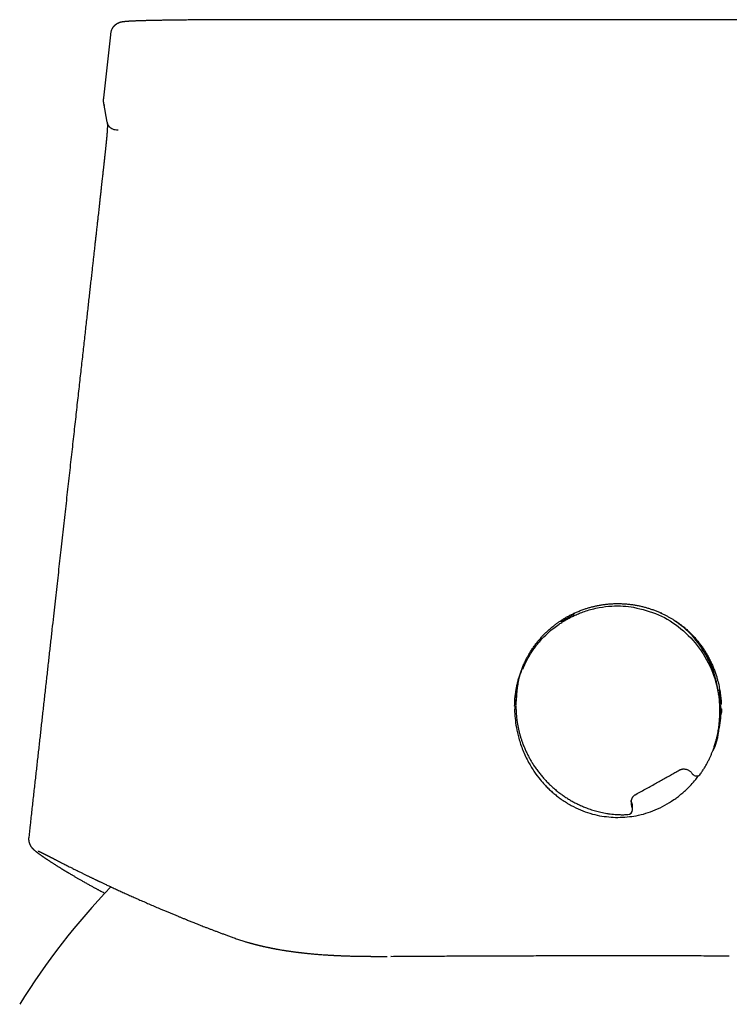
# Model space of a CAD drawing. Header units: millimetres. Extents: x 8 to 591, y 12 to 486.
# Tile 13 of 15: x 285 to 313, y 446 to 486. Entities that reach past the tile are written whole.
import ezdxf

# ---------------------------------------------------------------- set-up
doc = ezdxf.new("R2010")
doc.units = ezdxf.units.MM

msp = doc.modelspace()

# ---------------------------------------------------------------- linework, layer by layer
at = {"color": 7, "linetype": 'Continuous', "lineweight": 30}
for p, q in [((322.384, 485.561), (295.326, 485.561)), ((288.605, 484.953), (288.324, 482.416)), ((288.606, 484.956), (288.606, 484.953)), ((288.325, 482.416), (288.325, 482.418)), ((288.325, 482.212), (288.465, 481.45)), ((310.75, 461.716), (310.698, 461.741)), ((313.123, 458.077), (313.077, 458.671)), ((304.896, 458.186), (304.894, 458.039)), ((313.079, 458.136), (313.08, 458.224)), ((313.09, 457.691), (313.09, 457.722)), ((313.166, 457.814), (313.167, 457.877)), ((313.166, 457.812), (313.166, 457.814)), ((309.562, 454.063), (309.531, 454.191)), ((309.58, 453.839), (309.582, 453.976)), ((309.391, 453.634), (309.389, 453.634))]:
    msp.add_line(p, q, dxfattribs=at)
at = {"color": 7, "linetype": 'Continuous', "lineweight": 30, "flags": 128}
for points in [[(304.924, 458.578), (304.912, 458.644), (304.907, 458.677)], [(299.879, 447.939), (299.877, 447.938), (299.869, 447.938)]]:
    msp.add_lwpolyline(points, dxfattribs=at)
at = {"color": 7, "linetype": 'Continuous', "lineweight": 30}
for centre, radius, start, end in [((309.226, 459.274), 3.935, 347.5202, 349.5923), ((312.15, 455.383), 0.2, 212.8636, 324.6873), ((309.382, 453.978), 0.2, 359.5848, 25.0175), ((309.38, 453.833), 0.2, 273.3092, 356.3863), ((309.39, 453.833), 0.19, 356.4292, 26.5625), ((309.068, 431.082), 28.358, 136.1425, 148.2338)]:
    msp.add_arc(centre, radius, start, end, dxfattribs=at)
for points, knots in [([(295.326, 485.561), (295.248, 485.561), (295.094, 485.561), (294.868, 485.561), (294.648, 485.561), (294.436, 485.561), (294.232, 485.56), (294.04, 485.56), (293.858, 485.56), (293.688, 485.559), (293.524, 485.559), (293.369, 485.559), (293.217, 485.558), (293.071, 485.558), (292.93, 485.557), (292.797, 485.556), (292.673, 485.556), (292.557, 485.555), (292.451, 485.555), (292.353, 485.554), (292.259, 485.553), (292.165, 485.553), (292.07, 485.552), (291.964, 485.551), (291.847, 485.55), (291.721, 485.549), (291.593, 485.548), (291.463, 485.546), (291.349, 485.545), (291.249, 485.544), (291.165, 485.543), (291.084, 485.542), (291.008, 485.541), (290.937, 485.54), (290.866, 485.539), (290.794, 485.537), (290.724, 485.536), (290.66, 485.535), (290.603, 485.534), (290.552, 485.533), (290.512, 485.533), (290.48, 485.532), (290.456, 485.532), (290.432, 485.531), (290.406, 485.531), (290.376, 485.53), (290.341, 485.529), (290.303, 485.528), (290.255, 485.527), (290.197, 485.526), (290.132, 485.524), (290.068, 485.523), (290.008, 485.521), (289.949, 485.52), (289.893, 485.518), (289.832, 485.516), (289.77, 485.514), (289.706, 485.512), (289.648, 485.51), (289.6, 485.508), (289.56, 485.506), (289.528, 485.505), (289.5, 485.504), (289.478, 485.503), (289.46, 485.502), (289.447, 485.501), (289.436, 485.501), (289.425, 485.5), (289.414, 485.499), (289.403, 485.499), (289.391, 485.498), (289.377, 485.497), (289.362, 485.497), (289.345, 485.496), (289.326, 485.494), (289.305, 485.493), (289.284, 485.492), (289.267, 485.49), (289.252, 485.489), (289.24, 485.488), (289.227, 485.487), (289.213, 485.486), (289.2, 485.485), (289.187, 485.483), (289.176, 485.482), (289.165, 485.481), (289.154, 485.48), (289.141, 485.478), (289.127, 485.477), (289.114, 485.475), (289.102, 485.473), (289.09, 485.471), (289.079, 485.47), (289.069, 485.468), (289.059, 485.466), (289.047, 485.464), (289.036, 485.461), (289.026, 485.459), (289.015, 485.457), (289.003, 485.454), (288.989, 485.45), (288.973, 485.445), (288.956, 485.439), (288.936, 485.431), (288.911, 485.421), (288.886, 485.409), (288.863, 485.396), (288.841, 485.382), (288.818, 485.367), (288.797, 485.35), (288.779, 485.334), (288.764, 485.32), (288.752, 485.309), (288.744, 485.3), (288.737, 485.293), (288.729, 485.283), (288.718, 485.271), (288.705, 485.254), (288.691, 485.232), (288.675, 485.207), (288.659, 485.176), (288.643, 485.141), (288.629, 485.101), (288.618, 485.056), (288.61, 485.007), (288.606, 484.973), (288.604, 484.956)], [0, 0, 0, 0, 0.022714, 0.044748, 0.066077, 0.086683, 0.106552, 0.125676, 0.14302, 0.159698, 0.175709, 0.191057, 0.205745, 0.220606, 0.234733, 0.248129, 0.260793, 0.2727, 0.28385, 0.29368, 0.30342, 0.313392, 0.323595, 0.33403, 0.347646, 0.361637, 0.376005, 0.390749, 0.405872, 0.41598, 0.426191, 0.436034, 0.44541, 0.454319, 0.462761, 0.472831, 0.482145, 0.490704, 0.498506, 0.50556, 0.512058, 0.515665, 0.519106, 0.522435, 0.526253, 0.530732, 0.53587, 0.541668, 0.548125, 0.558589, 0.569275, 0.579901, 0.590469, 0.600979, 0.611432, 0.621816, 0.635691, 0.649015, 0.661787, 0.674007, 0.68238, 0.690345, 0.697653, 0.704293, 0.708126, 0.711696, 0.715001, 0.718043, 0.721103, 0.724205, 0.727833, 0.731988, 0.736669, 0.741877, 0.747499, 0.755805, 0.763263, 0.769867, 0.774594, 0.779308, 0.784402, 0.789875, 0.795634, 0.801121, 0.80596, 0.810493, 0.815478, 0.821326, 0.82804, 0.834268, 0.840367, 0.846032, 0.851263, 0.856059, 0.860444, 0.866646, 0.872019, 0.876562, 0.880795, 0.885697, 0.891274, 0.897529, 0.904461, 0.91173, 0.919057, 0.926476, 0.931494, 0.936583, 0.941754, 0.946655, 0.950893, 0.954468, 0.956714, 0.958589, 0.959529, 0.960909, 0.962763, 0.965095, 0.967901, 0.971174, 0.974902, 0.979074, 0.983674, 0.988696, 0.994135, 1, 1, 1, 1]), ([(288.324, 482.418), (288.322, 482.406), (288.319, 482.381), (288.316, 482.347), (288.315, 482.314), (288.315, 482.283), (288.318, 482.254), (288.321, 482.226), (288.327, 482.198), (288.335, 482.171), (288.343, 482.148), (288.351, 482.128), (288.357, 482.117), (288.36, 482.112)], [0, 0, 0, 0, 0.06678, 0.134138, 0.203084, 0.274514, 0.349183, 0.427694, 0.527625, 0.634388, 0.748457, 0.870217, 1, 1, 1, 1]), ([(288.466, 481.449), (288.467, 481.448), (288.467, 481.445), (288.468, 481.44), (288.469, 481.436), (288.47, 481.431), (288.471, 481.427), (288.471, 481.423), (288.472, 481.42), (288.473, 481.416), (288.473, 481.413), (288.474, 481.41), (288.474, 481.407), (288.475, 481.404), (288.475, 481.402), (288.475, 481.399), (288.476, 481.397), (288.476, 481.395), (288.476, 481.393), (288.477, 481.39), (288.477, 481.389), (288.477, 481.387), (288.477, 481.385), (288.478, 481.384), (288.478, 481.382), (288.478, 481.379), (288.479, 481.375), (288.479, 481.368), (288.48, 481.362), (288.48, 481.357), (288.48, 481.354), (288.481, 481.351), (288.481, 481.347), (288.481, 481.343), (288.481, 481.34), (288.481, 481.336), (288.481, 481.332), (288.482, 481.328), (288.482, 481.324), (288.482, 481.319), (288.482, 481.315), (288.482, 481.31), (288.482, 481.305), (288.482, 481.299), (288.482, 481.296), (288.482, 481.294)], [0, 0, 0, 0, 0.030271, 0.065796, 0.100258, 0.133657, 0.165993, 0.197267, 0.227477, 0.254235, 0.2801, 0.30507, 0.329146, 0.352328, 0.374613, 0.396001, 0.416491, 0.436083, 0.454775, 0.472567, 0.489459, 0.50456, 0.518859, 0.532425, 0.545905, 0.559466, 0.596471, 0.634053, 0.67221, 0.687358, 0.702594, 0.717918, 0.733457, 0.749737, 0.766816, 0.784695, 0.803374, 0.822852, 0.84313, 0.864208, 0.886085, 0.912896, 0.940819, 0.969853, 1, 1, 1, 1]), ([(288.468, 481.45), (288.469, 481.441), (288.473, 481.396), (288.499, 481.345), (288.529, 481.298), (288.549, 481.272), (288.578, 481.242), (288.624, 481.204), (288.697, 481.165), (288.798, 481.138), (288.874, 481.137), (288.915, 481.136)], [0, 0, 0, 0, 0.043913, 0.20316, 0.255489, 0.307308, 0.358577, 0.460288, 0.600805, 0.780779, 1, 1, 1, 1]), ([(288.48, 481.295), (288.48, 481.293), (288.48, 481.289), (288.48, 481.284), (288.48, 481.278), (288.48, 481.271), (288.48, 481.265), (288.48, 481.26), (288.48, 481.254), (288.48, 481.248), (288.48, 481.243), (288.48, 481.237), (288.48, 481.232), (288.48, 481.226), (288.479, 481.221), (288.479, 481.216), (288.479, 481.211), (288.479, 481.207), (288.479, 481.202), (288.479, 481.198), (288.478, 481.194), (288.478, 481.189), (288.478, 481.182), (288.477, 481.174), (288.477, 481.167), (288.477, 481.161), (288.476, 481.155), (288.476, 481.148), (288.476, 481.14), (288.475, 481.131), (288.475, 481.122), (288.474, 481.113), (288.473, 481.104), (288.473, 481.096), (288.472, 481.089), (288.472, 481.08), (288.471, 481.069), (288.47, 481.056), (288.469, 481.042), (288.468, 481.028), (288.467, 481.014), (288.466, 481.001), (288.465, 480.988), (288.464, 480.974), (288.463, 480.96), (288.462, 480.946), (288.46, 480.931), (288.459, 480.915), (288.458, 480.9), (288.456, 480.884), (288.455, 480.868), (288.453, 480.852), (288.452, 480.835), (288.45, 480.819), (288.449, 480.803), (288.447, 480.787), (288.446, 480.772), (288.445, 480.758), (288.443, 480.746), (288.442, 480.732), (288.44, 480.715), (288.438, 480.696), (288.436, 480.678), (288.435, 480.661), (288.433, 480.646), (288.432, 480.631), (288.43, 480.614), (288.428, 480.597), (288.427, 480.581), (288.425, 480.565), (288.424, 480.551), (288.422, 480.538), (288.421, 480.524), (288.418, 480.502), (288.415, 480.472), (288.411, 480.432), (288.407, 480.397), (288.404, 480.365), (288.401, 480.333), (288.397, 480.296), (288.392, 480.253), (288.387, 480.205), (288.381, 480.151), (288.374, 480.09), (288.367, 480.023), (288.36, 479.963), (288.355, 479.916), (288.352, 479.885), (288.349, 479.86), (288.347, 479.842), (288.346, 479.828), (288.345, 479.818), (288.344, 479.81), (288.343, 479.803), (288.342, 479.794), (288.34, 479.781), (288.338, 479.762), (288.335, 479.735), (288.332, 479.7), (288.327, 479.658), (288.322, 479.609), (288.315, 479.552), (288.308, 479.488), (288.3, 479.416), (288.292, 479.338), (288.282, 479.248), (288.27, 479.146), (288.258, 479.032), (288.244, 478.911), (288.23, 478.782), (288.215, 478.647), (288.2, 478.509), (288.184, 478.371), (288.169, 478.235), (288.154, 478.1), (288.14, 477.968), (288.13, 477.882), (288.125, 477.839)], [0, 0, 0, 0, 0.013746, 0.032366, 0.050201, 0.067252, 0.083519, 0.098732, 0.113189, 0.126889, 0.139834, 0.152531, 0.164405, 0.175457, 0.185688, 0.195097, 0.203685, 0.211031, 0.217647, 0.223533, 0.2287, 0.233538, 0.2439, 0.253662, 0.262822, 0.271388, 0.278608, 0.286783, 0.295913, 0.305998, 0.317038, 0.32625, 0.335058, 0.343308, 0.350998, 0.358263, 0.369514, 0.380402, 0.390932, 0.401147, 0.409706, 0.419086, 0.429286, 0.440305, 0.452392, 0.464831, 0.476848, 0.488435, 0.499592, 0.51032, 0.520607, 0.531135, 0.541048, 0.550402, 0.559371, 0.567968, 0.576194, 0.582397, 0.58838, 0.594691, 0.601664, 0.6093, 0.617602, 0.622543, 0.627694, 0.633055, 0.638626, 0.644408, 0.649894, 0.654374, 0.658262, 0.662013, 0.665701, 0.669328, 0.679754, 0.689633, 0.698969, 0.704888, 0.711247, 0.718098, 0.725469, 0.733387, 0.741879, 0.750971, 0.760688, 0.771053, 0.776041, 0.780302, 0.783829, 0.785991, 0.787737, 0.789066, 0.789981, 0.790621, 0.791591, 0.792965, 0.794748, 0.797768, 0.801531, 0.806047, 0.811327, 0.81738, 0.824213, 0.831832, 0.840235, 0.849417, 0.860605, 0.872714, 0.885686, 0.899441, 0.913868, 0.928825, 0.943254, 0.957814, 0.972293, 0.986447, 1, 1, 1, 1]), ([(288.125, 477.837), (288.115, 477.752), (288.099, 477.606), (288.076, 477.397), (288.055, 477.212), (288.035, 477.028), (288.014, 476.845), (287.994, 476.661), (287.973, 476.477), (287.952, 476.291), (287.931, 476.102), (287.909, 475.907), (287.887, 475.705), (287.863, 475.489), (287.837, 475.257), (287.809, 475.009), (287.781, 474.754), (287.751, 474.49), (287.721, 474.218), (287.69, 473.939), (287.658, 473.651), (287.625, 473.356), (287.591, 473.053), (287.556, 472.741), (287.521, 472.422), (287.484, 472.094), (287.447, 471.761), (287.409, 471.422), (287.371, 471.077), (287.331, 470.725), (287.291, 470.362), (287.249, 469.989), (287.207, 469.606), (287.163, 469.214), (287.118, 468.815), (287.073, 468.407), (287.026, 467.992), (286.979, 467.569), (286.931, 467.137), (286.882, 466.698), (286.832, 466.25), (286.781, 465.795), (286.73, 465.332), (286.677, 464.86), (286.625, 464.395), (286.574, 463.935), (286.523, 463.482), (286.472, 463.022), (286.42, 462.555), (286.367, 462.082), (286.312, 461.587), (286.254, 461.07), (286.194, 460.531), (286.133, 459.983), (286.071, 459.428), (286.008, 458.865), (285.944, 458.293), (285.881, 457.731), (285.819, 457.176), (285.759, 456.632), (285.697, 456.08), (285.635, 455.522), (285.572, 454.957), (285.508, 454.385), (285.443, 453.807), (285.381, 453.245), (285.339, 452.875), (285.32, 452.701)], [0, 0, 0, 0, 0.010154, 0.017535, 0.024887, 0.032209, 0.039501, 0.046766, 0.054189, 0.06145, 0.068964, 0.076733, 0.084756, 0.093032, 0.10257, 0.112424, 0.122594, 0.133081, 0.143884, 0.155003, 0.16644, 0.178192, 0.190265, 0.202655, 0.215362, 0.228385, 0.241725, 0.255135, 0.268851, 0.282872, 0.297199, 0.312133, 0.327385, 0.342955, 0.358844, 0.37505, 0.391575, 0.408418, 0.425579, 0.443058, 0.460856, 0.478971, 0.497405, 0.516157, 0.535227, 0.552987, 0.571015, 0.58931, 0.607872, 0.626702, 0.645799, 0.666937, 0.688393, 0.710167, 0.73226, 0.754671, 0.7774, 0.800447, 0.821853, 0.843526, 0.865467, 0.887675, 0.91015, 0.932893, 0.955903, 0.97918, 1, 1, 1, 1]), ([(304.843, 457.987), (304.844, 458.007), (304.844, 458.049), (304.846, 458.115), (304.849, 458.188), (304.854, 458.267), (304.861, 458.352), (304.872, 458.443), (304.884, 458.536), (304.902, 458.649), (304.927, 458.781), (304.961, 458.932), (305, 459.083), (305.046, 459.235), (305.098, 459.389), (305.158, 459.543), (305.224, 459.696), (305.296, 459.846), (305.373, 459.992), (305.454, 460.132), (305.538, 460.266), (305.626, 460.395), (305.719, 460.519), (305.815, 460.638), (305.915, 460.753), (306.017, 460.862), (306.122, 460.966), (306.216, 461.053), (306.301, 461.126), (306.377, 461.189), (306.459, 461.254), (306.549, 461.32), (306.645, 461.388), (306.748, 461.456), (306.858, 461.523), (306.974, 461.59), (307.097, 461.655), (307.229, 461.719), (307.369, 461.781), (307.516, 461.84), (307.66, 461.891), (307.8, 461.935), (307.933, 461.972), (308.071, 462.006), (308.214, 462.035), (308.362, 462.061), (308.513, 462.081), (308.669, 462.096), (308.829, 462.106), (308.938, 462.107), (308.993, 462.107)], [0, 0, 0, 0, 0.009377, 0.019675, 0.030913, 0.043106, 0.056268, 0.070408, 0.085034, 0.099781, 0.123196, 0.146909, 0.170921, 0.195232, 0.220294, 0.24567, 0.271361, 0.297237, 0.322791, 0.347531, 0.37192, 0.395962, 0.419663, 0.44345, 0.466895, 0.490004, 0.512723, 0.535015, 0.549434, 0.564572, 0.580722, 0.597885, 0.616058, 0.635242, 0.6549, 0.675517, 0.697097, 0.71964, 0.743151, 0.767635, 0.793099, 0.813754, 0.835022, 0.85691, 0.879426, 0.902581, 0.925956, 0.949972, 0.974647, 1, 1, 1, 1]), ([(305.173, 459.469), (305.215, 459.571), (305.306, 459.786), (305.435, 460.015), (305.534, 460.17), (305.584, 460.246), (305.638, 460.322), (305.695, 460.398), (305.755, 460.475), (305.818, 460.552), (305.949, 460.703), (306.143, 460.9), (306.396, 461.114), (306.6, 461.263), (306.754, 461.363), (306.854, 461.423), (306.91, 461.456), (306.934, 461.469), (306.942, 461.473), (306.976, 461.493), (307.049, 461.532), (307.17, 461.594), (307.321, 461.664), (307.504, 461.74), (307.719, 461.817), (307.969, 461.89), (308.313, 461.967), (308.73, 462.017), (309.194, 462.02), (309.486, 461.98), (309.625, 461.961)], [0, 0, 0, 0, 0.060054, 0.1279, 0.144214, 0.160925, 0.178032, 0.195536, 0.213439, 0.231739, 0.250609, 0.323547, 0.383946, 0.431801, 0.462304, 0.483951, 0.495674, 0.497611, 0.499078, 0.500248, 0.519234, 0.543795, 0.573931, 0.609643, 0.650929, 0.69779, 0.750126, 0.841161, 0.924421, 1, 1, 1, 1]), ([(308.993, 462.107), (309.05, 462.107), (309.164, 462.105), (309.331, 462.094), (309.494, 462.077), (309.651, 462.054), (309.803, 462.027), (309.949, 461.995), (310.089, 461.959), (310.223, 461.919), (310.358, 461.875), (310.493, 461.826), (310.627, 461.772), (310.754, 461.715), (310.874, 461.657), (310.988, 461.597), (311.096, 461.537), (311.197, 461.477), (311.296, 461.414), (311.392, 461.349), (311.484, 461.283), (311.569, 461.218), (311.647, 461.156), (311.72, 461.094), (311.79, 461.032), (311.858, 460.969), (311.939, 460.891), (312.031, 460.795), (312.133, 460.681), (312.232, 460.562), (312.328, 460.435), (312.422, 460.302), (312.512, 460.162), (312.597, 460.016), (312.678, 459.865), (312.753, 459.709), (312.821, 459.553), (312.882, 459.396), (312.936, 459.239), (312.98, 459.096), (313.015, 458.965), (313.043, 458.847), (313.067, 458.73), (313.088, 458.614), (313.106, 458.499), (313.12, 458.388), (313.13, 458.283), (313.138, 458.186), (313.142, 458.111), (313.143, 458.068), (313.144, 458.055)], [0, 0, 0, 0, 0.026766, 0.05286, 0.078293, 0.103071, 0.127198, 0.150262, 0.1727, 0.194512, 0.215697, 0.239008, 0.261505, 0.283186, 0.30405, 0.324094, 0.343317, 0.361719, 0.379299, 0.398013, 0.415697, 0.432352, 0.447978, 0.462601, 0.477003, 0.491559, 0.50627, 0.5297, 0.553524, 0.577746, 0.602374, 0.62787, 0.653794, 0.680148, 0.706935, 0.734109, 0.760607, 0.786742, 0.81251, 0.837909, 0.856904, 0.875684, 0.894248, 0.912596, 0.930728, 0.948458, 0.96494, 0.980067, 0.993839, 1, 1, 1, 1]), ([(309.625, 461.961), (309.963, 461.877), (310.646, 461.707), (311.553, 461.128), (312.304, 460.34), (312.826, 459.38), (313.102, 458.321), (313.087, 457.252), (312.975, 456.513), (312.802, 456.191), (312.798, 456.183)], [0, 0, 0, 0, 0.1385424, 0.2793709, 0.4227953, 0.5691089, 0.7112633, 0.8539487, 0.9965566, 1, 1, 1, 1]), ([(307.236, 461.711), (307.235, 461.706), (307.233, 461.697), (307.218, 461.68), (307.194, 461.659), (307.147, 461.627), (307.062, 461.576), (306.947, 461.512), (306.834, 461.449), (306.754, 461.406), (306.711, 461.389), (306.689, 461.384), (306.675, 461.386), (306.674, 461.392), (306.673, 461.396)], [0, 0, 0, 0, 0.058974, 0.112784, 0.164593, 0.217924, 0.340889, 0.499976, 0.659008, 0.781947, 0.835286, 0.88712, 0.940971, 1, 1, 1, 1]), ([(313.08, 458.224), (313.02, 458.619), (312.906, 459.368), (312.4, 460.323), (311.842, 461.011), (311.416, 461.313), (311.247, 461.434)], [0, 0, 0, 0, 0.312035, 0.591184, 0.837624, 1, 1, 1, 1]), ([(312.806, 459.444), (312.79, 459.487), (312.754, 459.579), (312.694, 459.715), (312.629, 459.853), (312.561, 459.984), (312.491, 460.108), (312.426, 460.216), (312.383, 460.282), (312.364, 460.309)], [0, 0, 0, 0, 0.1418224, 0.3035084, 0.4600124, 0.6113362, 0.7574814, 0.8984492, 1, 1, 1, 1]), ([(305.231, 459.709), (305.133, 459.463), (304.938, 458.975), (304.916, 458.447), (304.906, 458.185)], [0, 0, 0, 0, 0.503444, 1, 1, 1, 1]), ([(304.973, 458.887), (304.971, 458.876), (304.964, 458.841), (304.954, 458.783), (304.943, 458.713), (304.931, 458.628), (304.918, 458.527), (304.907, 458.41), (304.899, 458.296), (304.897, 458.221), (304.896, 458.184)], [0, 0, 0, 0, 0.04809, 0.152098, 0.250817, 0.34803, 0.517922, 0.68316, 0.84383, 1, 1, 1, 1]), ([(313.1, 458.376), (313.095, 458.384), (313.084, 458.402), (313.065, 458.427), (313.046, 458.449), (313.033, 458.462), (313.028, 458.468)], [0, 0, 0, 0, 0.256847, 0.53211, 0.807537, 1, 1, 1, 1]), ([(304.857, 458.012), (304.851, 457.953), (304.834, 457.786), (304.861, 457.489), (304.908, 457.107), (305.008, 456.674), (305.168, 456.202), (305.384, 455.747), (305.625, 455.356), (305.845, 455.062), (306.028, 454.853), (306.18, 454.697), (306.316, 454.568), (306.455, 454.448), (306.597, 454.335), (306.812, 454.179), (307.107, 453.998), (307.604, 453.76), (308.232, 453.56), (308.745, 453.53), (308.992, 453.516)], [0, 0, 0, 0, 0.02571, 0.073863, 0.130476, 0.195589, 0.269205, 0.350077, 0.417636, 0.471861, 0.512751, 0.540671, 0.568226, 0.595384, 0.622148, 0.648523, 0.712754, 0.774639, 0.891514, 1, 1, 1, 1]), ([(304.894, 458.012), (304.894, 458.007), (304.894, 457.995), (304.895, 457.973), (304.896, 457.948), (304.896, 457.92), (304.897, 457.888), (304.898, 457.854), (304.9, 457.806), (304.902, 457.744), (304.908, 457.66), (304.916, 457.566), (304.928, 457.461), (304.944, 457.345), (304.965, 457.22), (304.991, 457.088), (305.022, 456.958), (305.056, 456.83), (305.093, 456.707), (305.133, 456.587), (305.179, 456.458), (305.233, 456.323), (305.295, 456.182), (305.361, 456.046), (305.43, 455.913), (305.504, 455.783), (305.586, 455.648), (305.679, 455.509), (305.781, 455.367), (305.889, 455.23), (306.003, 455.096), (306.123, 454.966), (306.248, 454.84), (306.378, 454.72), (306.513, 454.605), (306.651, 454.497), (306.791, 454.395), (306.934, 454.3), (307.078, 454.211), (307.2, 454.142), (307.3, 454.09), (307.375, 454.053), (307.45, 454.017), (307.527, 453.982), (307.606, 453.948), (307.69, 453.914), (307.783, 453.879), (307.883, 453.843), (307.986, 453.81), (308.091, 453.779), (308.197, 453.75), (308.309, 453.724), (308.428, 453.699), (308.553, 453.677), (308.682, 453.658), (308.814, 453.644), (308.95, 453.633), (309.091, 453.628), (309.238, 453.627), (309.338, 453.632), (309.389, 453.634)], [0, 0, 0, 0, 0.0028086, 0.0061035, 0.0095445, 0.0135805, 0.0182144, 0.0230944, 0.0281444, 0.0385598, 0.0496336, 0.0636784, 0.0786644, 0.0945973, 0.1134269, 0.1327518, 0.1517248, 0.170344, 0.1886108, 0.2065263, 0.2240908, 0.2465125, 0.2683351, 0.2896013, 0.3107486, 0.3318891, 0.3530207, 0.3779115, 0.4027842, 0.4276367, 0.4524734, 0.4777457, 0.5030109, 0.5282766, 0.553549, 0.5788331, 0.6035842, 0.6280957, 0.6523661, 0.6763955, 0.6885364, 0.7006147, 0.7126301, 0.7245826, 0.7367496, 0.7497949, 0.7639969, 0.7793575, 0.795879, 0.8108094, 0.826579, 0.8431896, 0.8606436, 0.8789438, 0.8980938, 0.916932, 0.9365345, 0.9569077, 0.9780594, 1, 1, 1, 1]), ([(313.085, 457.579), (313.086, 457.597), (313.09, 457.652), (313.091, 457.769), (313.089, 457.897), (313.085, 457.999), (313.082, 458.059), (313.08, 458.094), (313.079, 458.121), (313.079, 458.131), (313.079, 458.136)], [0, 0, 0, 0, 0.104962, 0.321066, 0.536979, 0.703896, 0.77632, 0.846707, 0.919836, 1, 1, 1, 1]), ([(313.103, 458.057), (313.104, 458.054), (313.104, 458.048), (313.106, 458.026), (313.111, 457.998), (313.116, 457.963), (313.121, 457.924), (313.125, 457.882), (313.128, 457.838), (313.129, 457.793), (313.128, 457.748), (313.125, 457.707), (313.12, 457.669), (313.116, 457.636), (313.11, 457.609), (313.106, 457.591), (313.104, 457.582), (313.103, 457.582), (313.103, 457.583)], [0, 0, 0, 0, 0.047203, 0.095847, 0.15101, 0.215863, 0.285477, 0.358596, 0.436362, 0.519908, 0.603336, 0.681061, 0.75424, 0.824038, 0.888923, 0.944132, 0.99284, 1, 1, 1, 1]), ([(312.878, 456.411), (312.912, 456.506), (312.996, 456.739), (313.074, 457.109), (313.122, 457.425), (313.129, 457.597), (313.131, 457.64)], [0, 0, 0, 0, 0.239805, 0.590621, 0.896694, 1, 1, 1, 1]), ([(313.066, 457.32), (313.069, 457.349), (313.074, 457.406), (313.08, 457.487), (313.084, 457.562), (313.086, 457.63), (313.087, 457.69), (313.088, 457.744), (313.088, 457.79), (313.087, 457.83), (313.087, 457.853), (313.087, 457.864)], [0, 0, 0, 0, 0.160668, 0.311177, 0.448647, 0.573084, 0.684496, 0.782888, 0.868264, 0.940631, 1, 1, 1, 1]), ([(313.104, 457.582), (313.106, 457.587), (313.114, 457.601), (313.125, 457.624), (313.137, 457.654), (313.147, 457.685), (313.155, 457.716), (313.161, 457.748), (313.165, 457.78), (313.166, 457.801), (313.166, 457.812)], [0, 0, 0, 0, 0.062512, 0.19668, 0.330804, 0.464848, 0.598821, 0.73273, 0.866586, 1, 1, 1, 1]), ([(312.311, 455.268), (312.34, 455.309), (312.396, 455.391), (312.473, 455.515), (312.545, 455.637), (312.609, 455.758), (312.668, 455.878), (312.722, 455.995), (312.77, 456.11), (312.818, 456.234), (312.865, 456.367), (312.909, 456.507), (312.946, 456.641), (312.977, 456.77), (313.003, 456.893), (313.024, 457.008), (313.042, 457.118), (313.055, 457.22), (313.063, 457.287), (313.066, 457.32), (313.066, 457.32)], [0, 0, 0, 0, 0.068029, 0.134052, 0.198101, 0.260201, 0.320376, 0.378641, 0.435013, 0.489502, 0.559245, 0.625682, 0.688829, 0.748702, 0.805311, 0.858666, 0.908776, 0.955647, 0.999285, 1, 1, 1, 1]), ([(313.085, 457.579), (313.085, 457.575), (313.084, 457.566), (313.083, 457.553), (313.083, 457.541), (313.082, 457.533), (313.082, 457.528), (313.082, 457.525), (313.082, 457.524), (313.082, 457.525), (313.082, 457.525)], [0, 0, 0, 0, 0.121521, 0.311643, 0.482087, 0.63448, 0.770448, 0.891493, 0.998933, 1, 1, 1, 1]), ([(313.091, 457.557), (313.092, 457.557), (313.094, 457.562), (313.098, 457.571), (313.102, 457.578), (313.104, 457.582)], [0, 0, 0, 0, 0.068189, 0.513386, 1, 1, 1, 1]), ([(309.713, 454.443), (309.785, 454.483), (309.928, 454.561), (310.138, 454.677), (310.344, 454.791), (310.544, 454.902), (310.737, 455.011), (310.924, 455.116), (311.104, 455.218), (311.279, 455.317), (311.394, 455.383), (311.451, 455.415)], [0, 0, 0, 0, 0.124436, 0.245733, 0.363892, 0.478913, 0.590799, 0.697634, 0.801446, 0.902234, 1, 1, 1, 1]), ([(311.451, 455.415), (311.463, 455.422), (311.488, 455.435), (311.528, 455.449), (311.567, 455.459), (311.611, 455.465), (311.658, 455.466), (311.709, 455.46), (311.758, 455.448), (311.804, 455.431), (311.847, 455.408), (311.887, 455.381), (311.923, 455.35), (311.955, 455.315), (311.973, 455.29), (311.982, 455.277)], [0, 0, 0, 0, 0.070403, 0.138862, 0.205722, 0.271252, 0.356876, 0.440853, 0.523437, 0.604824, 0.685187, 0.764695, 0.843532, 0.921895, 1, 1, 1, 1]), ([(308.992, 453.516), (309.239, 453.531), (309.752, 453.56), (310.519, 453.804), (311.058, 454.098), (311.386, 454.336), (311.528, 454.448), (311.668, 454.569), (311.804, 454.697), (311.956, 454.854), (312.105, 455.021), (312.199, 455.15), (312.239, 455.204)], [0, 0, 0, 0, 0.194307, 0.403702, 0.629398, 0.676668, 0.724639, 0.773316, 0.822707, 0.872816, 0.94679, 1, 1, 1, 1]), ([(309.523, 454.141), (309.524, 454.151), (309.527, 454.173), (309.534, 454.208), (309.545, 454.246), (309.56, 454.281), (309.578, 454.313), (309.597, 454.341), (309.619, 454.369), (309.646, 454.396), (309.677, 454.421), (309.701, 454.436), (309.713, 454.443)], [0, 0, 0, 0, 0.085361, 0.181171, 0.287689, 0.405243, 0.489993, 0.580046, 0.675656, 0.777171, 0.885066, 1, 1, 1, 1]), ([(309.524, 454.146), (309.522, 454.125), (309.517, 454.077), (309.529, 453.998), (309.549, 453.945), (309.56, 453.918)], [0, 0, 0, 0, 0.265648, 0.625186, 1, 1, 1, 1]), ([(285.32, 452.703), (285.319, 452.69), (285.317, 452.666), (285.317, 452.633), (285.319, 452.605), (285.321, 452.584), (285.324, 452.564), (285.327, 452.547), (285.331, 452.529), (285.334, 452.516), (285.338, 452.503), (285.342, 452.49), (285.346, 452.479), (285.351, 452.464), (285.358, 452.447), (285.365, 452.43), (285.373, 452.414), (285.381, 452.399), (285.389, 452.385), (285.398, 452.371), (285.407, 452.357), (285.416, 452.343), (285.426, 452.331), (285.434, 452.319), (285.442, 452.309), (285.449, 452.301), (285.455, 452.294), (285.46, 452.288), (285.466, 452.283), (285.473, 452.275), (285.482, 452.265), (285.494, 452.253), (285.506, 452.242), (285.517, 452.231), (285.527, 452.222), (285.535, 452.215), (285.544, 452.207), (285.552, 452.2), (285.56, 452.194), (285.567, 452.187), (285.575, 452.181), (285.582, 452.175), (285.589, 452.169), (285.597, 452.163), (285.604, 452.157), (285.612, 452.15), (285.621, 452.144), (285.63, 452.137), (285.639, 452.129), (285.649, 452.122), (285.659, 452.114), (285.67, 452.105), (285.681, 452.097), (285.693, 452.088), (285.705, 452.079), (285.716, 452.07), (285.729, 452.061), (285.742, 452.051), (285.756, 452.041), (285.772, 452.03), (285.786, 452.019), (285.799, 452.01), (285.811, 452.002), (285.821, 451.994), (285.83, 451.988), (285.838, 451.983), (285.844, 451.978), (285.849, 451.974), (285.854, 451.971), (285.86, 451.967), (285.866, 451.962), (285.874, 451.957), (285.884, 451.95), (285.896, 451.942), (285.909, 451.933), (285.925, 451.922), (285.944, 451.909), (285.966, 451.893), (285.989, 451.878), (286.013, 451.862), (286.036, 451.846), (286.059, 451.831), (286.083, 451.815), (286.109, 451.797), (286.137, 451.779), (286.168, 451.759), (286.201, 451.737), (286.237, 451.714), (286.276, 451.689), (286.312, 451.665), (286.346, 451.643), (286.377, 451.624), (286.409, 451.603), (286.443, 451.582), (286.478, 451.56), (286.513, 451.538), (286.547, 451.517), (286.58, 451.497), (286.611, 451.477), (286.641, 451.459), (286.668, 451.442), (286.694, 451.427), (286.717, 451.413), (286.737, 451.4), (286.756, 451.389), (286.773, 451.379), (286.787, 451.37), (286.799, 451.363), (286.809, 451.357), (286.819, 451.351), (286.828, 451.345), (286.838, 451.339), (286.85, 451.332), (286.864, 451.324), (286.881, 451.313), (286.903, 451.301), (286.926, 451.287), (286.953, 451.271), (286.985, 451.252), (287.022, 451.23), (287.063, 451.206), (287.107, 451.18), (287.155, 451.152), (287.203, 451.124), (287.251, 451.096), (287.297, 451.069), (287.347, 451.041), (287.397, 451.012), (287.453, 450.98), (287.513, 450.946), (287.577, 450.909), (287.641, 450.874), (287.704, 450.838), (287.767, 450.803), (287.827, 450.77), (287.886, 450.738), (287.938, 450.709), (287.986, 450.683), (288.028, 450.659), (288.069, 450.637), (288.107, 450.617), (288.144, 450.597), (288.189, 450.573), (288.243, 450.544), (288.308, 450.509), (288.353, 450.485), (288.376, 450.473)], [0, 0, 0, 0, 0.004033, 0.007529, 0.010456, 0.012793, 0.014529, 0.017243, 0.019601, 0.021695, 0.023731, 0.025717, 0.027654, 0.029541, 0.033094, 0.036455, 0.039625, 0.042752, 0.046416, 0.050682, 0.055557, 0.061043, 0.065784, 0.070722, 0.07535, 0.079637, 0.083587, 0.08733, 0.09112, 0.094966, 0.104164, 0.113698, 0.12383, 0.134613, 0.141725, 0.149027, 0.156009, 0.162562, 0.168687, 0.175017, 0.180825, 0.186488, 0.192194, 0.197943, 0.203736, 0.209566, 0.215423, 0.222151, 0.228914, 0.235712, 0.242546, 0.249509, 0.256996, 0.265053, 0.271782, 0.278863, 0.286294, 0.294076, 0.30221, 0.310694, 0.319345, 0.325914, 0.331801, 0.337007, 0.341531, 0.345374, 0.348536, 0.350895, 0.353214, 0.355927, 0.359033, 0.362533, 0.367462, 0.373005, 0.379152, 0.385427, 0.395016, 0.404273, 0.414592, 0.424466, 0.433894, 0.442887, 0.452137, 0.46206, 0.472656, 0.483898, 0.495809, 0.508388, 0.521635, 0.53555, 0.545023, 0.554782, 0.564827, 0.575157, 0.585774, 0.596382, 0.606396, 0.615801, 0.624596, 0.632782, 0.640359, 0.647328, 0.65334, 0.658812, 0.663742, 0.668132, 0.67198, 0.67501, 0.677593, 0.679813, 0.682197, 0.684837, 0.687732, 0.690883, 0.695634, 0.700891, 0.70666, 0.712941, 0.721086, 0.729956, 0.739552, 0.749873, 0.760919, 0.772691, 0.782525, 0.792814, 0.803558, 0.814561, 0.825286, 0.838862, 0.851907, 0.864424, 0.877256, 0.889487, 0.901116, 0.912141, 0.92256, 0.930779, 0.938575, 0.945948, 0.952898, 0.959426, 0.96593, 0.976679, 0.988071, 1, 1, 1, 1]), ([(285.696, 452.171), (285.696, 452.171), (285.696, 452.171), (285.698, 452.17), (285.703, 452.168), (285.709, 452.166), (285.716, 452.163), (285.725, 452.159), (285.74, 452.152), (285.759, 452.143), (285.781, 452.133), (285.801, 452.123), (285.818, 452.115), (285.832, 452.108), (285.845, 452.101), (285.86, 452.094), (285.877, 452.086), (285.893, 452.078), (285.91, 452.069), (285.926, 452.061), (285.944, 452.052), (285.963, 452.043), (285.983, 452.033), (286.003, 452.022), (286.024, 452.012), (286.044, 452.001), (286.064, 451.991), (286.083, 451.982), (286.1, 451.973), (286.117, 451.964), (286.133, 451.956), (286.147, 451.949), (286.16, 451.942), (286.172, 451.936), (286.186, 451.928), (286.203, 451.92), (286.224, 451.909), (286.247, 451.897), (286.272, 451.884), (286.299, 451.87), (286.329, 451.855), (286.36, 451.839), (286.392, 451.823), (286.425, 451.806), (286.459, 451.789), (286.493, 451.771), (286.527, 451.753), (286.577, 451.728), (286.643, 451.694), (286.727, 451.652), (286.813, 451.608), (286.904, 451.562), (286.999, 451.514), (287.091, 451.468), (287.18, 451.423), (287.266, 451.381), (287.356, 451.336), (287.451, 451.289), (287.552, 451.239), (287.636, 451.198), (287.702, 451.166), (287.746, 451.145), (287.789, 451.124), (287.83, 451.104), (287.873, 451.083), (287.917, 451.062), (287.963, 451.04), (288.002, 451.021), (288.035, 451.005), (288.063, 450.992), (288.089, 450.98), (288.115, 450.967), (288.142, 450.954), (288.171, 450.94), (288.208, 450.923), (288.253, 450.902), (288.308, 450.876), (288.367, 450.848), (288.431, 450.818), (288.498, 450.787), (288.569, 450.754), (288.641, 450.72), (288.747, 450.671), (288.887, 450.607), (289.062, 450.527), (289.239, 450.446), (289.419, 450.366), (289.603, 450.284), (289.794, 450.199), (289.994, 450.112), (290.202, 450.021), (290.415, 449.929), (290.604, 449.849), (290.768, 449.779), (290.903, 449.723), (291.035, 449.667), (291.166, 449.613), (291.268, 449.571), (291.344, 449.539), (291.394, 449.519), (291.446, 449.498), (291.501, 449.475), (291.561, 449.451), (291.626, 449.425), (291.694, 449.397), (291.766, 449.368), (291.84, 449.338), (291.92, 449.307), (292.003, 449.273), (292.092, 449.238), (292.186, 449.201), (292.285, 449.162), (292.389, 449.122), (292.498, 449.08), (292.613, 449.035), (292.733, 448.99), (292.856, 448.943), (292.982, 448.895), (293.11, 448.847), (293.244, 448.798), (293.382, 448.747), (293.477, 448.712), (293.525, 448.694)], [0, 0, 0, 0, 0.004336, 0.012724, 0.020224, 0.027631, 0.034822, 0.041796, 0.053839, 0.065857, 0.077909, 0.089999, 0.095777, 0.101563, 0.107362, 0.11339, 0.119771, 0.126506, 0.132046, 0.137802, 0.143776, 0.149966, 0.156373, 0.162936, 0.169237, 0.175192, 0.180802, 0.186068, 0.19099, 0.19557, 0.199575, 0.203275, 0.206671, 0.209762, 0.212569, 0.217255, 0.222327, 0.227784, 0.233628, 0.239857, 0.246473, 0.253474, 0.260232, 0.267201, 0.274135, 0.281025, 0.287873, 0.294678, 0.309988, 0.325081, 0.340025, 0.355144, 0.370484, 0.386048, 0.398437, 0.411027, 0.423989, 0.437339, 0.45108, 0.465188, 0.471017, 0.476757, 0.482225, 0.487422, 0.492348, 0.49839, 0.50397, 0.509088, 0.512694, 0.51603, 0.519097, 0.522143, 0.52536, 0.528749, 0.53231, 0.538215, 0.544539, 0.551279, 0.558437, 0.566011, 0.573921, 0.581815, 0.589653, 0.608092, 0.626222, 0.644056, 0.661799, 0.67954, 0.69728, 0.716248, 0.735215, 0.754192, 0.77318, 0.785023, 0.796549, 0.807747, 0.818617, 0.829157, 0.833281, 0.837351, 0.841435, 0.845878, 0.850731, 0.855994, 0.861667, 0.867228, 0.873134, 0.879385, 0.885982, 0.892924, 0.900212, 0.907846, 0.915826, 0.924152, 0.932824, 0.941842, 0.951206, 0.960351, 0.969804, 0.979563, 0.989628, 1, 1, 1, 1]), ([(293.525, 448.694), (293.555, 448.684), (293.615, 448.662), (293.704, 448.631), (293.792, 448.602), (293.876, 448.575), (293.957, 448.549), (294.025, 448.529), (294.08, 448.512), (294.123, 448.5), (294.163, 448.488), (294.201, 448.478), (294.236, 448.468), (294.271, 448.458), (294.309, 448.448), (294.345, 448.438), (294.376, 448.43), (294.401, 448.423), (294.428, 448.416), (294.456, 448.409), (294.485, 448.402), (294.513, 448.395), (294.537, 448.389), (294.555, 448.384), (294.568, 448.381), (294.583, 448.378), (294.603, 448.373), (294.631, 448.366), (294.664, 448.358), (294.703, 448.349), (294.747, 448.339), (294.795, 448.328), (294.846, 448.317), (294.89, 448.308), (294.927, 448.3), (294.957, 448.293), (294.988, 448.287), (295.019, 448.281), (295.049, 448.275), (295.077, 448.269), (295.099, 448.265), (295.115, 448.261), (295.129, 448.259), (295.143, 448.256), (295.158, 448.253), (295.18, 448.249), (295.209, 448.243), (295.247, 448.236), (295.299, 448.227), (295.361, 448.216), (295.431, 448.204), (295.493, 448.193), (295.546, 448.185), (295.59, 448.178), (295.63, 448.171), (295.667, 448.166), (295.705, 448.16), (295.748, 448.153), (295.796, 448.146), (295.843, 448.14), (295.889, 448.133), (295.936, 448.127), (295.984, 448.12), (296.032, 448.114), (296.078, 448.108), (296.121, 448.103), (296.162, 448.098), (296.2, 448.093), (296.235, 448.089), (296.263, 448.086), (296.287, 448.083), (296.318, 448.079), (296.357, 448.075), (296.407, 448.07), (296.463, 448.064), (296.526, 448.057), (296.595, 448.05), (296.664, 448.044), (296.734, 448.037), (296.804, 448.031), (296.881, 448.025), (296.963, 448.018), (297.053, 448.011), (297.133, 448.005), (297.203, 448.001), (297.262, 447.997), (297.323, 447.993), (297.385, 447.989), (297.449, 447.985), (297.505, 447.982), (297.55, 447.98), (297.583, 447.978), (297.611, 447.976), (297.634, 447.975), (297.653, 447.974), (297.669, 447.974), (297.691, 447.972), (297.725, 447.971), (297.77, 447.969), (297.821, 447.967), (297.877, 447.964), (297.939, 447.962), (298.008, 447.959), (298.084, 447.956), (298.165, 447.954), (298.252, 447.951), (298.344, 447.949), (298.418, 447.947), (298.462, 447.946), (298.473, 447.946)], [0, 0, 0, 0, 0.020042, 0.040276, 0.059926, 0.07867, 0.096437, 0.113094, 0.123325, 0.132556, 0.140987, 0.149656, 0.156732, 0.164043, 0.172105, 0.181666, 0.186737, 0.192147, 0.197896, 0.203984, 0.210396, 0.216229, 0.221665, 0.225545, 0.227912, 0.230044, 0.234773, 0.240685, 0.247778, 0.256051, 0.265461, 0.27554, 0.286158, 0.297314, 0.303372, 0.309578, 0.315932, 0.322432, 0.329051, 0.33494, 0.339312, 0.342761, 0.345323, 0.347954, 0.351086, 0.354719, 0.361441, 0.369399, 0.378166, 0.393279, 0.407595, 0.421116, 0.430909, 0.439924, 0.448056, 0.455306, 0.46225, 0.471176, 0.481373, 0.49046, 0.4997, 0.509094, 0.518642, 0.528345, 0.537911, 0.546573, 0.554288, 0.562647, 0.569511, 0.574883, 0.579382, 0.584069, 0.592733, 0.602593, 0.613688, 0.626019, 0.639584, 0.654383, 0.666914, 0.680578, 0.695451, 0.711534, 0.728825, 0.747324, 0.758212, 0.769478, 0.781122, 0.793145, 0.805547, 0.81781, 0.825024, 0.831321, 0.836701, 0.841163, 0.844708, 0.847441, 0.850175, 0.857775, 0.866468, 0.876196, 0.886864, 0.898471, 0.911806, 0.926197, 0.941642, 0.958142, 0.975697, 0.993632, 1, 1, 1, 1]), ([(298.473, 447.946), (298.51, 447.945), (298.594, 447.943), (298.692, 447.941), (298.753, 447.941), (298.767, 447.94)], [0, 0, 0, 0, 0.379845, 0.855188, 1, 1, 1, 1]), ([(298.708, 447.942), (298.709, 447.942), (298.721, 447.942), (298.746, 447.942), (298.785, 447.941), (298.831, 447.94), (298.886, 447.94), (298.948, 447.939), (299.016, 447.939), (299.067, 447.938), (299.095, 447.938), (299.099, 447.938)], [0, 0, 0, 0, 0.010721, 0.088441, 0.186816, 0.305862, 0.445587, 0.605993, 0.787081, 0.966902, 1, 1, 1, 1]), ([(298.772, 447.943), (298.902, 447.94), (299.127, 447.936), (299.361, 447.937), (299.46, 447.937)], [0, 0, 0, 0, 0.574649, 1, 1, 1, 1]), ([(299.272, 447.937), (299.294, 447.937), (299.347, 447.937), (299.435, 447.937), (299.537, 447.937), (299.632, 447.937), (299.693, 447.938), (299.718, 447.938)], [0, 0, 0, 0, 0.144861, 0.362152, 0.589829, 0.831649, 1, 1, 1, 1]), ([(299.869, 447.938), (300.138, 447.94), (300.676, 447.944), (301.499, 447.948), (302.332, 447.953), (303.175, 447.957), (304.027, 447.96), (304.87, 447.963), (305.701, 447.965), (306.521, 447.967), (307.343, 447.968), (308.168, 447.969), (308.718, 447.969), (308.993, 447.969)], [0, 0, 0, 0, 0.092943, 0.186024, 0.279225, 0.372527, 0.465908, 0.559346, 0.64748, 0.735628, 0.823774, 0.911902, 1, 1, 1, 1]), ([(308.993, 447.969), (309.346, 447.969), (310.049, 447.969), (311.099, 447.968), (312.065, 447.966), (312.677, 447.964), (312.945, 447.964)], [0, 0, 0, 0, 0.266443, 0.531325, 0.795092, 1, 1, 1, 1]), ([(312.944, 447.964), (313.063, 447.963), (313.237, 447.963), (313.411, 447.962), (313.467, 447.962)], [0, 0, 0, 0, 0.680269, 1, 1, 1, 1])]:
    msp.add_open_spline(points, degree=3, knots=knots, dxfattribs=at)

doc.saveas('drawing.dxf')
